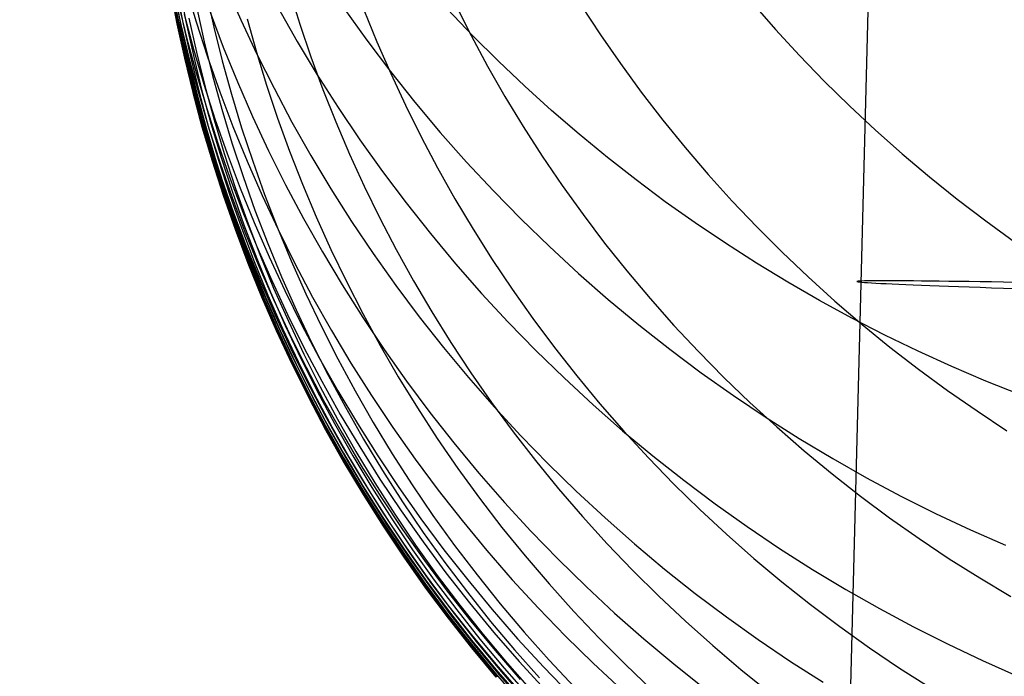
# Model space of a CAD drawing. Extents: x -1634 to -184, y -278 to 263.
# Tile 42 of 242: x -1633 to -1623, y 71 to 78. Entities that reach past the tile are written whole.
import ezdxf

# ---------------------------------------------------------------- set-up
doc = ezdxf.new("R2010")
doc.units = 0
doc.layers.add('PREDEFINITO', color=7, linetype='CONTINUOUS')

msp = doc.modelspace()

# ---------------------------------------------------------------- linework, layer by layer
at = {"layer": 'PREDEFINITO'}
for p, q in [((-1623.883, 81.15, 296.716), (-1624.199, 68.943, 296.789)), ((-1631.468, 78.151, 600.91), (-1631.397, 77.783, 600.931)), ((-1631.458, 78.134, 602.087), (-1631.387, 77.767, 602.11)), ((-1631.443, 78.127, 603.266), (-1631.372, 77.761, 603.292)), ((-1631.435, 78.148, 592.565), (-1631.353, 77.776, 592.569)), ((-1631.424, 78.131, 604.445), (-1631.353, 77.766, 604.474)), ((-1631.4, 78.146, 605.623), (-1631.329, 77.781, 605.655)), ((-1631.371, 78.171, 606.802), (-1631.3, 77.808, 606.837)), ((-1631.3, 78.181, 580.54), (-1631.188, 77.804, 580.522)), ((-1630.874, 78.2, 568.378), (-1630.71, 77.828, 568.338)), ((-1630.184, 78.133, 622.842), (-1630.074, 77.781, 622.916)), ((-1631.08, 78.107, 612.866), (-1630.999, 77.747, 612.917)), ((-1631.415, 77.975, 595.564), (-1631.334, 77.604, 595.573)), ((-1631.379, 77.994, 589.568), (-1631.288, 77.621, 589.566)), ((-1631.183, 77.953, 610.444), (-1631.102, 77.591, 610.488)), ((-1630.308, 77.955, 562.187), (-1630.103, 77.594, 562.14)), ((-1629.6, 77.951, 555.97), (-1629.355, 77.609, 555.916)), ((-1629.385, 77.935, 628.018), (-1629.246, 77.591, 628.101)), ((-1628.402, 77.992, 633.313), (-1628.233, 77.66, 633.405)), ((-1627.049, 77.981, 638.697), (-1626.843, 77.666, 638.792)), ((-1625.208, 78.007, 644.241), (-1624.959, 77.722, 644.333)), ((-1631.408, 77.906, 597.063), (-1631.327, 77.536, 597.075)), ((-1631.403, 77.848, 598.572), (-1631.322, 77.479, 598.587)), ((-1631.319, 77.886, 586.563), (-1631.218, 77.511, 586.556)), ((-1631.3, 77.808, 606.837), (-1631.219, 77.443, 606.873)), ((-1631.267, 77.844, 608.018), (-1631.186, 77.48, 608.056)), ((-1631.188, 77.804, 580.522), (-1631.067, 77.428, 580.504)), ((-1631.04, 77.908, 574.458), (-1630.898, 77.533, 574.429)), ((-1630.71, 77.828, 568.338), (-1630.536, 77.458, 568.299)), ((-1630.641, 77.837, 617.82), (-1630.541, 77.48, 617.883)), ((-1631.397, 77.783, 600.931), (-1631.316, 77.415, 600.952)), ((-1631.387, 77.767, 602.11), (-1631.306, 77.4, 602.134)), ((-1631.372, 77.761, 603.292), (-1631.292, 77.394, 603.319)), ((-1631.353, 77.776, 592.569), (-1631.263, 77.403, 592.573)), ((-1631.353, 77.766, 604.474), (-1631.272, 77.4, 604.504)), ((-1631.329, 77.781, 605.655), (-1631.248, 77.416, 605.688)), ((-1630.999, 77.747, 612.917), (-1630.908, 77.386, 612.968)), ((-1630.074, 77.781, 622.916), (-1629.955, 77.43, 622.99)), ((-1624.959, 77.722, 644.333), (-1624.702, 77.442, 644.422)), ((-1631.334, 77.604, 595.573), (-1631.244, 77.233, 595.583)), ((-1631.288, 77.621, 589.566), (-1631.187, 77.247, 589.565)), ((-1631.102, 77.591, 610.488), (-1631.012, 77.229, 610.533)), ((-1630.103, 77.594, 562.14), (-1629.889, 77.237, 562.093)), ((-1629.355, 77.609, 555.916), (-1629.1, 77.272, 555.863)), ((-1629.246, 77.591, 628.101), (-1629.097, 77.248, 628.185)), ((-1628.233, 77.66, 633.405), (-1628.056, 77.33, 633.495)), ((-1626.843, 77.666, 638.792), (-1626.628, 77.356, 638.885)), ((-1631.327, 77.536, 597.075), (-1631.237, 77.166, 597.088)), ((-1631.218, 77.511, 586.556), (-1631.107, 77.136, 586.549)), ((-1630.898, 77.533, 574.429), (-1630.745, 77.159, 574.401)), ((-1631.322, 77.479, 598.587), (-1631.232, 77.109, 598.603)), ((-1631.316, 77.415, 600.952), (-1631.226, 77.047, 600.973)), ((-1631.306, 77.4, 602.134), (-1631.216, 77.032, 602.158)), ((-1631.292, 77.394, 603.319), (-1631.202, 77.027, 603.346)), ((-1631.272, 77.4, 604.504), (-1631.182, 77.033, 604.534)), ((-1631.263, 77.403, 592.573), (-1631.162, 77.031, 592.577)), ((-1631.248, 77.416, 605.688), (-1631.158, 77.05, 605.721)), ((-1631.219, 77.443, 606.873), (-1631.13, 77.078, 606.909)), ((-1631.186, 77.48, 608.056), (-1631.096, 77.116, 608.095)), ((-1631.067, 77.428, 580.504), (-1630.935, 77.053, 580.486)), ((-1630.908, 77.386, 612.968), (-1630.809, 77.026, 613.019)), ((-1630.541, 77.48, 617.883), (-1630.432, 77.124, 617.945)), ((-1630.536, 77.458, 568.299), (-1630.352, 77.091, 568.262)), ((-1629.955, 77.43, 622.99), (-1629.826, 77.079, 623.063)), ((-1624.702, 77.442, 644.422), (-1624.437, 77.168, 644.508)), ((-1628.056, 77.33, 633.495), (-1627.869, 77.003, 633.585)), ((-1626.628, 77.356, 638.885), (-1626.405, 77.05, 638.977)), ((-1631.244, 77.233, 595.583), (-1631.144, 76.862, 595.594)), ((-1631.187, 77.247, 589.565), (-1631.076, 76.874, 589.564)), ((-1631.012, 77.229, 610.533), (-1630.913, 76.866, 610.578)), ((-1629.889, 77.237, 562.093), (-1629.664, 76.885, 562.048)), ((-1629.1, 77.272, 555.863), (-1628.837, 76.941, 555.812)), ((-1629.097, 77.248, 628.185), (-1628.939, 76.908, 628.267)), ((-1624.437, 77.168, 644.508), (-1624.165, 76.901, 644.592)), ((-1631.237, 77.166, 597.088), (-1631.137, 76.795, 597.102)), ((-1631.232, 77.109, 598.603), (-1631.133, 76.739, 598.62)), ((-1631.13, 77.078, 606.909), (-1631.03, 76.713, 606.946)), ((-1631.107, 77.136, 586.549), (-1630.987, 76.762, 586.544)), ((-1631.096, 77.116, 608.095), (-1630.997, 76.752, 608.135)), ((-1630.745, 77.159, 574.401), (-1630.582, 76.788, 574.374)), ((-1630.432, 77.124, 617.945), (-1630.313, 76.768, 618.008)), ((-1630.352, 77.091, 568.262), (-1630.159, 76.727, 568.225)), ((-1629.826, 77.079, 623.063), (-1629.687, 76.73, 623.136)), ((-1631.226, 77.047, 600.973), (-1631.127, 76.678, 600.996)), ((-1631.216, 77.032, 602.158), (-1631.117, 76.664, 602.184)), ((-1631.202, 77.027, 603.346), (-1631.102, 76.66, 603.374)), ((-1631.182, 77.033, 604.534), (-1631.083, 76.667, 604.565)), ((-1631.162, 77.031, 592.577), (-1631.052, 76.659, 592.583)), ((-1631.158, 77.05, 605.721), (-1631.059, 76.685, 605.755)), ((-1630.935, 77.053, 580.486), (-1630.794, 76.68, 580.47)), ((-1630.809, 77.026, 613.019), (-1630.7, 76.665, 613.07)), ((-1627.869, 77.003, 633.585), (-1627.673, 76.679, 633.673)), ((-1626.405, 77.05, 638.977), (-1626.173, 76.749, 639.066)), ((-1631.144, 76.862, 595.594), (-1631.034, 76.491, 595.605)), ((-1631.076, 76.874, 589.564), (-1630.956, 76.501, 589.565)), ((-1630.913, 76.866, 610.578), (-1630.804, 76.504, 610.624)), ((-1629.664, 76.885, 562.048), (-1629.43, 76.538, 562.004)), ((-1628.939, 76.908, 628.267), (-1628.771, 76.57, 628.349)), ((-1628.837, 76.941, 555.812), (-1628.564, 76.616, 555.762)), ((-1624.165, 76.901, 644.592), (-1623.886, 76.64, 644.673)), ((-1631.137, 76.795, 597.102), (-1631.028, 76.425, 597.117)), ((-1630.997, 76.752, 608.135), (-1630.888, 76.388, 608.175)), ((-1630.987, 76.762, 586.544), (-1630.856, 76.389, 586.539)), ((-1630.582, 76.788, 574.374), (-1630.41, 76.419, 574.348)), ((-1630.313, 76.768, 618.008), (-1630.184, 76.413, 618.071)), ((-1626.173, 76.749, 639.066), (-1625.932, 76.454, 639.154)), ((-1631.133, 76.739, 598.62), (-1631.024, 76.37, 598.637)), ((-1631.127, 76.678, 600.996), (-1631.018, 76.31, 601.019)), ((-1631.117, 76.664, 602.184), (-1631.008, 76.296, 602.21)), ((-1631.102, 76.66, 603.374), (-1630.993, 76.293, 603.403)), ((-1631.083, 76.667, 604.565), (-1630.974, 76.301, 604.597)), ((-1631.059, 76.685, 605.755), (-1630.95, 76.319, 605.79)), ((-1631.052, 76.659, 592.583), (-1630.932, 76.287, 592.589)), ((-1631.03, 76.713, 606.946), (-1630.921, 76.348, 606.983)), ((-1630.794, 76.68, 580.47), (-1630.642, 76.308, 580.454)), ((-1630.7, 76.665, 613.07), (-1630.581, 76.306, 613.122)), ((-1630.159, 76.727, 568.225), (-1629.955, 76.367, 568.19)), ((-1629.687, 76.73, 623.136), (-1629.539, 76.383, 623.209)), ((-1627.673, 76.679, 633.673), (-1627.468, 76.36, 633.76)), ((-1623.886, 76.64, 644.673), (-1623.599, 76.385, 644.751)), ((-1629.43, 76.538, 562.004), (-1629.186, 76.195, 561.962)), ((-1628.771, 76.57, 628.349), (-1628.594, 76.235, 628.43)), ((-1628.564, 76.616, 555.762), (-1628.283, 76.298, 555.714)), ((-1631.034, 76.491, 595.605), (-1630.915, 76.121, 595.618)), ((-1630.956, 76.501, 589.565), (-1630.826, 76.129, 589.566)), ((-1630.804, 76.504, 610.624), (-1630.685, 76.142, 610.67)), ((-1625.932, 76.454, 639.154), (-1625.683, 76.163, 639.239)), ((-1631.028, 76.425, 597.117), (-1630.909, 76.055, 597.132)), ((-1631.024, 76.37, 598.637), (-1630.905, 76.001, 598.656)), ((-1630.921, 76.348, 606.983), (-1630.803, 75.984, 607.021)), ((-1630.888, 76.388, 608.175), (-1630.769, 76.025, 608.215)), ((-1630.856, 76.389, 586.539), (-1630.716, 76.018, 586.535)), ((-1630.41, 76.419, 574.348), (-1630.227, 76.053, 574.323)), ((-1630.184, 76.413, 618.071), (-1630.046, 76.06, 618.133)), ((-1629.955, 76.367, 568.19), (-1629.741, 76.011, 568.156)), ((-1629.539, 76.383, 623.209), (-1629.381, 76.038, 623.282)), ((-1627.468, 76.36, 633.76), (-1627.253, 76.044, 633.845)), ((-1623.599, 76.385, 644.751), (-1623.306, 76.138, 644.826)), ((-1631.018, 76.31, 601.019), (-1630.899, 75.942, 601.043)), ((-1631.008, 76.296, 602.21), (-1630.889, 75.929, 602.236)), ((-1630.993, 76.293, 603.403), (-1630.875, 75.927, 603.433)), ((-1630.974, 76.301, 604.597), (-1630.856, 75.935, 604.629)), ((-1630.95, 76.319, 605.79), (-1630.832, 75.954, 605.825)), ((-1630.932, 76.287, 592.589), (-1630.803, 75.916, 592.596)), ((-1630.642, 76.308, 580.454), (-1630.481, 75.938, 580.44)), ((-1630.581, 76.306, 613.122), (-1630.453, 75.947, 613.174)), ((-1628.594, 76.235, 628.43), (-1628.408, 75.903, 628.51)), ((-1628.283, 76.298, 555.714), (-1627.994, 75.987, 555.669)), ((-1630.915, 76.121, 595.618), (-1630.786, 75.751, 595.631)), ((-1630.826, 76.129, 589.566), (-1630.686, 75.759, 589.568)), ((-1630.685, 76.142, 610.67), (-1630.557, 75.782, 610.717)), ((-1629.186, 76.195, 561.962), (-1628.933, 75.859, 561.921)), ((-1625.683, 76.163, 639.239), (-1625.426, 75.878, 639.322)), ((-1623.306, 76.138, 644.826), (-1623.007, 75.898, 644.897)), ((-1630.909, 76.055, 597.132), (-1630.78, 75.687, 597.148)), ((-1630.769, 76.025, 608.215), (-1630.641, 75.663, 608.256)), ((-1630.716, 76.018, 586.535), (-1630.565, 75.648, 586.531)), ((-1630.227, 76.053, 574.323), (-1630.035, 75.69, 574.299)), ((-1630.046, 76.06, 618.133), (-1629.898, 75.708, 618.196)), ((-1629.741, 76.011, 568.156), (-1629.518, 75.659, 568.123)), ((-1629.381, 76.038, 623.282), (-1629.214, 75.695, 623.354)), ((-1627.253, 76.044, 633.845), (-1627.03, 75.733, 633.929)), ((-1630.905, 76.001, 598.656), (-1630.777, 75.633, 598.675)), ((-1630.899, 75.942, 601.043), (-1630.771, 75.576, 601.068)), ((-1630.889, 75.929, 602.236), (-1630.761, 75.563, 602.264)), ((-1630.875, 75.927, 603.433), (-1630.747, 75.562, 603.463)), ((-1630.856, 75.935, 604.629), (-1630.728, 75.571, 604.662)), ((-1630.832, 75.954, 605.825), (-1630.703, 75.591, 605.86)), ((-1630.803, 75.984, 607.021), (-1630.675, 75.621, 607.059)), ((-1630.803, 75.916, 592.596), (-1630.664, 75.547, 592.604)), ((-1630.481, 75.938, 580.44), (-1630.309, 75.571, 580.426)), ((-1630.453, 75.947, 613.174), (-1630.315, 75.59, 613.226)), ((-1628.408, 75.903, 628.51), (-1628.212, 75.575, 628.59)), ((-1627.994, 75.987, 555.669), (-1627.696, 75.684, 555.625)), ((-1623.007, 75.898, 644.897), (-1622.701, 75.665, 644.966)), ((-1628.933, 75.859, 561.921), (-1628.671, 75.528, 561.881)), ((-1625.426, 75.878, 639.322), (-1625.162, 75.6, 639.402)), ((-1630.786, 75.751, 595.631), (-1630.647, 75.383, 595.645)), ((-1630.78, 75.687, 597.148), (-1630.642, 75.319, 597.165)), ((-1630.686, 75.759, 589.568), (-1630.536, 75.39, 589.571)), ((-1630.557, 75.782, 610.717), (-1630.419, 75.423, 610.763)), ((-1630.035, 75.69, 574.299), (-1629.832, 75.332, 574.275)), ((-1629.898, 75.708, 618.196), (-1629.741, 75.359, 618.258)), ((-1629.214, 75.695, 623.354), (-1629.038, 75.356, 623.426)), ((-1627.03, 75.733, 633.929), (-1626.798, 75.427, 634.011)), ((-1630.777, 75.633, 598.675), (-1630.638, 75.266, 598.695)), ((-1630.703, 75.591, 605.86), (-1630.566, 75.228, 605.896)), ((-1630.675, 75.621, 607.059), (-1630.537, 75.26, 607.098)), ((-1630.641, 75.663, 608.256), (-1630.503, 75.302, 608.298)), ((-1630.565, 75.648, 586.531), (-1630.405, 75.28, 586.529)), ((-1630.315, 75.59, 613.226), (-1630.167, 75.234, 613.278)), ((-1629.518, 75.659, 568.123), (-1629.285, 75.313, 568.091)), ((-1627.696, 75.684, 555.625), (-1627.391, 75.388, 555.583)), ((-1625.162, 75.6, 639.402), (-1624.889, 75.327, 639.481)), ((-1622.701, 75.665, 644.966), (-1622.39, 75.44, 645.031)), ((-1630.771, 75.576, 601.068), (-1630.633, 75.21, 601.093)), ((-1630.761, 75.563, 602.264), (-1630.623, 75.199, 602.292)), ((-1630.747, 75.562, 603.463), (-1630.609, 75.198, 603.493)), ((-1630.728, 75.571, 604.662), (-1630.59, 75.208, 604.695)), ((-1630.664, 75.547, 592.604), (-1630.514, 75.18, 592.613)), ((-1630.309, 75.571, 580.426), (-1630.128, 75.207, 580.413)), ((-1628.671, 75.528, 561.881), (-1628.4, 75.204, 561.843)), ((-1628.212, 75.575, 628.59), (-1628.007, 75.25, 628.668)), ((-1630.647, 75.383, 595.645), (-1630.499, 75.017, 595.66)), ((-1630.536, 75.39, 589.571), (-1630.377, 75.023, 589.574)), ((-1630.419, 75.423, 610.763), (-1630.272, 75.065, 610.81)), ((-1627.391, 75.388, 555.583), (-1627.078, 75.1, 555.543)), ((-1626.798, 75.427, 634.011), (-1626.558, 75.127, 634.091)), ((-1630.642, 75.319, 597.165), (-1630.493, 74.954, 597.183)), ((-1630.638, 75.266, 598.695), (-1630.49, 74.902, 598.715)), ((-1630.503, 75.302, 608.298), (-1630.356, 74.943, 608.339)), ((-1630.405, 75.28, 586.529), (-1630.235, 74.915, 586.527)), ((-1629.832, 75.332, 574.275), (-1629.62, 74.977, 574.253)), ((-1629.741, 75.359, 618.258), (-1629.574, 75.012, 618.32)), ((-1629.285, 75.313, 568.091), (-1629.043, 74.971, 568.06)), ((-1629.038, 75.356, 623.426), (-1628.851, 75.019, 623.497)), ((-1624.889, 75.327, 639.481), (-1624.61, 75.062, 639.556)), ((-1630.633, 75.21, 601.093), (-1630.485, 74.847, 601.119)), ((-1630.623, 75.199, 602.292), (-1630.476, 74.836, 602.32)), ((-1630.609, 75.198, 603.493), (-1630.461, 74.836, 603.525)), ((-1630.59, 75.208, 604.695), (-1630.442, 74.846, 604.729)), ((-1630.566, 75.228, 605.896), (-1630.418, 74.867, 605.933)), ((-1630.537, 75.26, 607.098), (-1630.389, 74.9, 607.137)), ((-1630.514, 75.18, 592.613), (-1630.355, 74.814, 592.623)), ((-1630.167, 75.234, 613.278), (-1630.01, 74.881, 613.33)), ((-1630.128, 75.207, 580.413), (-1629.937, 74.846, 580.401)), ((-1628.4, 75.204, 561.843), (-1628.121, 74.886, 561.807)), ((-1628.007, 75.25, 628.668), (-1627.793, 74.93, 628.745)), ((-1630.272, 75.065, 610.81), (-1630.114, 74.71, 610.858)), ((-1627.078, 75.1, 555.543), (-1626.758, 74.82, 555.505)), ((-1626.558, 75.127, 634.091), (-1626.309, 74.831, 634.169)), ((-1624.61, 75.062, 639.556), (-1624.323, 74.803, 639.629)), ((-1630.499, 75.017, 595.66), (-1630.34, 74.653, 595.675)), ((-1630.493, 74.954, 597.183), (-1630.335, 74.59, 597.201)), ((-1630.377, 75.023, 589.574), (-1630.207, 74.659, 589.579)), ((-1629.62, 74.977, 574.253), (-1629.398, 74.626, 574.232)), ((-1629.574, 75.012, 618.32), (-1629.397, 74.668, 618.382)), ((-1629.043, 74.971, 568.06), (-1628.792, 74.635, 568.031)), ((-1628.851, 75.019, 623.497), (-1628.656, 74.686, 623.567)), ((-1630.49, 74.902, 598.715), (-1630.333, 74.539, 598.737)), ((-1630.485, 74.847, 601.119), (-1630.328, 74.486, 601.146)), ((-1630.442, 74.846, 604.729), (-1630.285, 74.487, 604.764)), ((-1630.418, 74.867, 605.933), (-1630.261, 74.509, 605.97)), ((-1630.389, 74.9, 607.137), (-1630.232, 74.542, 607.176)), ((-1630.356, 74.943, 608.339), (-1630.198, 74.586, 608.381)), ((-1630.235, 74.915, 586.527), (-1630.055, 74.552, 586.527)), ((-1630.01, 74.881, 613.33), (-1629.843, 74.53, 613.383)), ((-1629.937, 74.846, 580.401), (-1629.735, 74.488, 580.39)), ((-1628.121, 74.886, 561.807), (-1627.833, 74.576, 561.772)), ((-1627.793, 74.93, 628.745), (-1627.57, 74.614, 628.82)), ((-1630.476, 74.836, 602.32), (-1630.318, 74.475, 602.35)), ((-1630.461, 74.836, 603.525), (-1630.304, 74.476, 603.557)), ((-1630.355, 74.814, 592.623), (-1630.186, 74.451, 592.633)), ((-1626.758, 74.82, 555.505), (-1626.431, 74.548, 555.468)), ((-1626.309, 74.831, 634.169), (-1626.052, 74.542, 634.246)), ((-1624.323, 74.803, 639.629), (-1624.029, 74.551, 639.699)), ((-1630.34, 74.653, 595.675), (-1630.172, 74.291, 595.691)), ((-1630.207, 74.659, 589.579), (-1630.028, 74.298, 589.584)), ((-1630.114, 74.71, 610.858), (-1629.948, 74.358, 610.905)), ((-1629.397, 74.668, 618.382), (-1629.211, 74.327, 618.444)), ((-1628.792, 74.635, 568.031), (-1628.531, 74.305, 568.003)), ((-1628.656, 74.686, 623.567), (-1628.451, 74.357, 623.637)), ((-1630.335, 74.59, 597.201), (-1630.168, 74.229, 597.221)), ((-1630.333, 74.539, 598.737), (-1630.165, 74.179, 598.759)), ((-1630.232, 74.542, 607.176), (-1630.065, 74.187, 607.216)), ((-1630.198, 74.586, 608.381), (-1630.032, 74.231, 608.424)), ((-1630.055, 74.552, 586.527), (-1629.865, 74.193, 586.527)), ((-1629.843, 74.53, 613.383), (-1629.667, 74.182, 613.435)), ((-1629.398, 74.626, 574.232), (-1629.167, 74.281, 574.213)), ((-1627.833, 74.576, 561.772), (-1627.537, 74.272, 561.739)), ((-1627.57, 74.614, 628.82), (-1627.338, 74.303, 628.895)), ((-1626.431, 74.548, 555.468), (-1626.097, 74.286, 555.435)), ((-1626.052, 74.542, 634.246), (-1625.787, 74.259, 634.32)), ((-1624.029, 74.551, 639.699), (-1623.73, 74.307, 639.767)), ((-1630.328, 74.486, 601.146), (-1630.16, 74.127, 601.173)), ((-1630.318, 74.475, 602.35), (-1630.151, 74.117, 602.38)), ((-1630.304, 74.476, 603.557), (-1630.137, 74.118, 603.589)), ((-1630.285, 74.487, 604.764), (-1630.118, 74.13, 604.798)), ((-1630.261, 74.509, 605.97), (-1630.094, 74.153, 606.007)), ((-1630.186, 74.451, 592.633), (-1630.008, 74.091, 592.645)), ((-1629.735, 74.488, 580.39), (-1629.525, 74.135, 580.38)), ((-1629.948, 74.358, 610.905), (-1629.771, 74.008, 610.952)), ((-1629.211, 74.327, 618.444), (-1629.016, 73.989, 618.505)), ((-1628.451, 74.357, 623.637), (-1628.237, 74.032, 623.705)), ((-1630.172, 74.291, 595.691), (-1629.994, 73.933, 595.709)), ((-1630.168, 74.229, 597.221), (-1629.99, 73.871, 597.241)), ((-1630.032, 74.231, 608.424), (-1629.855, 73.88, 608.466)), ((-1630.028, 74.298, 589.584), (-1629.839, 73.94, 589.59)), ((-1629.167, 74.281, 574.213), (-1628.926, 73.94, 574.194)), ((-1628.531, 74.305, 568.003), (-1628.262, 73.982, 567.977)), ((-1627.537, 74.272, 561.739), (-1627.233, 73.977, 561.708)), ((-1627.338, 74.303, 628.895), (-1627.098, 73.998, 628.968)), ((-1626.097, 74.286, 555.435), (-1625.758, 74.032, 555.403)), ((-1625.787, 74.259, 634.32), (-1625.515, 73.982, 634.393)), ((-1623.73, 74.307, 639.767), (-1623.423, 74.071, 639.832)), ((-1630.165, 74.179, 598.759), (-1629.988, 73.822, 598.782)), ((-1630.16, 74.127, 601.173), (-1629.983, 73.771, 601.201)), ((-1630.151, 74.117, 602.38), (-1629.974, 73.762, 602.41)), ((-1630.137, 74.118, 603.589), (-1629.96, 73.764, 603.622)), ((-1630.118, 74.13, 604.798), (-1629.941, 73.776, 604.834)), ((-1630.094, 74.153, 606.007), (-1629.917, 73.8, 606.045)), ((-1630.065, 74.187, 607.216), (-1629.888, 73.834, 607.256)), ((-1629.865, 74.193, 586.527), (-1629.665, 73.838, 586.528)), ((-1629.667, 74.182, 613.435), (-1629.481, 73.837, 613.487)), ((-1629.525, 74.135, 580.38), (-1629.304, 73.786, 580.371)), ((-1630.008, 74.091, 592.645), (-1629.819, 73.734, 592.657)), ((-1629.771, 74.008, 610.952), (-1629.585, 73.661, 611)), ((-1628.237, 74.032, 623.705), (-1628.014, 73.712, 623.773)), ((-1627.098, 73.998, 628.968), (-1626.849, 73.698, 629.039)), ((-1625.758, 74.032, 555.403), (-1625.412, 73.787, 555.373)), ((-1623.423, 74.071, 639.832), (-1623.112, 73.842, 639.894)), ((-1629.994, 73.933, 595.709), (-1629.806, 73.577, 595.727)), ((-1629.839, 73.94, 589.59), (-1629.64, 73.585, 589.597)), ((-1629.016, 73.989, 618.505), (-1628.811, 73.656, 618.566)), ((-1628.926, 73.94, 574.194), (-1628.676, 73.605, 574.176)), ((-1628.262, 73.982, 567.977), (-1627.984, 73.665, 567.952)), ((-1627.233, 73.977, 561.708), (-1626.922, 73.689, 561.679)), ((-1625.515, 73.982, 634.393), (-1625.235, 73.712, 634.463)), ((-1629.99, 73.871, 597.241), (-1629.803, 73.517, 597.262)), ((-1629.988, 73.822, 598.782), (-1629.801, 73.468, 598.806)), ((-1629.917, 73.8, 606.045), (-1629.731, 73.45, 606.083)), ((-1629.888, 73.834, 607.256), (-1629.702, 73.485, 607.297)), ((-1629.855, 73.88, 608.466), (-1629.669, 73.532, 608.509)), ((-1629.665, 73.838, 586.528), (-1629.456, 73.486, 586.53)), ((-1629.481, 73.837, 613.487), (-1629.285, 73.496, 613.539)), ((-1629.304, 73.786, 580.371), (-1629.075, 73.442, 580.363)), ((-1625.412, 73.787, 555.373), (-1625.061, 73.552, 555.345)), ((-1623.112, 73.842, 639.894), (-1622.794, 73.621, 639.952)), ((-1629.983, 73.771, 601.201), (-1629.797, 73.418, 601.23)), ((-1629.974, 73.762, 602.41), (-1629.787, 73.41, 602.441)), ((-1629.96, 73.764, 603.622), (-1629.773, 73.412, 603.655)), ((-1629.941, 73.776, 604.834), (-1629.754, 73.426, 604.869)), ((-1629.819, 73.734, 592.657), (-1629.621, 73.381, 592.669)), ((-1628.014, 73.712, 623.773), (-1627.782, 73.397, 623.84)), ((-1626.922, 73.689, 561.679), (-1626.604, 73.409, 561.651)), ((-1626.849, 73.698, 629.039), (-1626.592, 73.404, 629.109)), ((-1625.235, 73.712, 634.463), (-1624.948, 73.449, 634.531)), ((-1629.806, 73.577, 595.727), (-1629.609, 73.225, 595.745)), ((-1629.64, 73.585, 589.597), (-1629.431, 73.235, 589.605)), ((-1629.585, 73.661, 611), (-1629.389, 73.318, 611.047)), ((-1628.811, 73.656, 618.566), (-1628.597, 73.327, 618.626)), ((-1628.676, 73.605, 574.176), (-1628.417, 73.277, 574.16)), ((-1627.984, 73.665, 567.952), (-1627.698, 73.355, 567.929)), ((-1622.794, 73.621, 639.952), (-1622.472, 73.409, 640.008)), ((-1629.803, 73.517, 597.262), (-1629.606, 73.166, 597.283)), ((-1629.801, 73.468, 598.806), (-1629.604, 73.117, 598.831)), ((-1629.702, 73.485, 607.297), (-1629.506, 73.14, 607.337)), ((-1629.669, 73.532, 608.509), (-1629.473, 73.187, 608.552)), ((-1629.456, 73.486, 586.53), (-1629.237, 73.139, 586.532)), ((-1629.285, 73.496, 613.539), (-1629.08, 73.159, 613.591)), ((-1625.061, 73.552, 555.345), (-1624.706, 73.326, 555.32)), ((-1629.797, 73.418, 601.23), (-1629.6, 73.069, 601.259)), ((-1629.787, 73.41, 602.441), (-1629.591, 73.061, 602.472)), ((-1629.773, 73.412, 603.655), (-1629.577, 73.065, 603.689)), ((-1629.754, 73.426, 604.869), (-1629.559, 73.079, 604.905)), ((-1629.731, 73.45, 606.083), (-1629.535, 73.104, 606.121)), ((-1629.621, 73.381, 592.669), (-1629.414, 73.032, 592.683)), ((-1629.075, 73.442, 580.363), (-1628.836, 73.103, 580.356)), ((-1627.782, 73.397, 623.84), (-1627.542, 73.088, 623.905)), ((-1626.604, 73.409, 561.651), (-1626.279, 73.138, 561.625)), ((-1626.592, 73.404, 629.109), (-1626.327, 73.117, 629.178)), ((-1624.948, 73.449, 634.531), (-1624.654, 73.194, 634.597)), ((-1629.389, 73.318, 611.047), (-1629.184, 72.98, 611.095)), ((-1628.597, 73.327, 618.626), (-1628.374, 73.003, 618.686)), ((-1628.417, 73.277, 574.16), (-1628.15, 72.954, 574.145)), ((-1627.698, 73.355, 567.929), (-1627.404, 73.052, 567.906)), ((-1624.706, 73.326, 555.32), (-1624.345, 73.11, 555.296)), ((-1629.609, 73.225, 595.745), (-1629.402, 72.878, 595.765)), ((-1629.606, 73.166, 597.283), (-1629.399, 72.819, 597.306)), ((-1629.473, 73.187, 608.552), (-1629.268, 72.847, 608.595)), ((-1629.431, 73.235, 589.605), (-1629.213, 72.889, 589.613)), ((-1629.08, 73.159, 613.591), (-1628.866, 72.826, 613.643)), ((-1624.654, 73.194, 634.597), (-1624.353, 72.945, 634.66)), ((-1629.604, 73.117, 598.831), (-1629.398, 72.771, 598.856)), ((-1629.6, 73.069, 601.259), (-1629.395, 72.724, 601.289)), ((-1629.591, 73.061, 602.472), (-1629.386, 72.717, 602.504)), ((-1629.577, 73.065, 603.689), (-1629.372, 72.721, 603.723)), ((-1629.559, 73.079, 604.905), (-1629.353, 72.736, 604.942)), ((-1629.535, 73.104, 606.121), (-1629.33, 72.762, 606.16)), ((-1629.506, 73.14, 607.337), (-1629.301, 72.799, 607.378)), ((-1629.237, 73.139, 586.532), (-1629.009, 72.797, 586.536)), ((-1628.836, 73.103, 580.356), (-1628.587, 72.77, 580.35)), ((-1627.542, 73.088, 623.905), (-1627.293, 72.784, 623.97)), ((-1627.404, 73.052, 567.906), (-1627.102, 72.758, 567.886)), ((-1626.327, 73.117, 629.178), (-1626.054, 72.836, 629.244)), ((-1626.279, 73.138, 561.625), (-1625.947, 72.876, 561.601)), ((-1624.345, 73.11, 555.296), (-1623.981, 72.903, 555.275)), ((-1629.414, 73.032, 592.683), (-1629.196, 72.688, 592.698)), ((-1629.184, 72.98, 611.095), (-1628.97, 72.645, 611.142)), ((-1628.374, 73.003, 618.686), (-1628.142, 72.684, 618.745)), ((-1628.15, 72.954, 574.145), (-1627.874, 72.638, 574.131)), ((-1624.353, 72.945, 634.66), (-1624.047, 72.705, 634.721)), ((-1629.402, 72.878, 595.765), (-1629.186, 72.534, 595.785)), ((-1629.268, 72.847, 608.595), (-1629.053, 72.511, 608.638)), ((-1629.213, 72.889, 589.613), (-1628.986, 72.548, 589.623)), ((-1626.054, 72.836, 629.244), (-1625.774, 72.562, 629.309)), ((-1625.947, 72.876, 561.601), (-1625.609, 72.623, 561.578)), ((-1623.981, 72.903, 555.275), (-1623.612, 72.707, 555.256)), ((-1629.399, 72.819, 597.306), (-1629.183, 72.476, 597.329)), ((-1629.398, 72.771, 598.856), (-1629.183, 72.429, 598.882)), ((-1629.395, 72.724, 601.289), (-1629.18, 72.384, 601.319)), ((-1629.353, 72.736, 604.942), (-1629.138, 72.398, 604.979)), ((-1629.33, 72.762, 606.16), (-1629.115, 72.424, 606.199)), ((-1629.301, 72.799, 607.378), (-1629.087, 72.462, 607.419)), ((-1629.009, 72.797, 586.536), (-1628.772, 72.46, 586.541)), ((-1628.866, 72.826, 613.643), (-1628.643, 72.498, 613.695)), ((-1628.587, 72.77, 580.35), (-1628.33, 72.442, 580.345)), ((-1627.293, 72.784, 623.97), (-1627.035, 72.486, 624.033)), ((-1627.102, 72.758, 567.886), (-1626.793, 72.471, 567.867)), ((-1629.386, 72.717, 602.504), (-1629.171, 72.377, 602.537)), ((-1629.372, 72.721, 603.723), (-1629.157, 72.382, 603.758)), ((-1629.196, 72.688, 592.698), (-1628.97, 72.348, 592.713)), ((-1628.97, 72.645, 611.142), (-1628.747, 72.316, 611.19)), ((-1628.142, 72.684, 618.745), (-1627.901, 72.37, 618.803)), ((-1627.874, 72.638, 574.131), (-1627.59, 72.33, 574.119)), ((-1625.609, 72.623, 561.578), (-1625.266, 72.378, 561.558)), ((-1624.047, 72.705, 634.721), (-1623.734, 72.473, 634.78)), ((-1623.612, 72.707, 555.256), (-1623.24, 72.52, 555.239)), ((-1629.186, 72.534, 595.785), (-1628.96, 72.196, 595.806)), ((-1629.053, 72.511, 608.638), (-1628.83, 72.179, 608.681)), ((-1628.986, 72.548, 589.623), (-1628.75, 72.213, 589.633)), ((-1625.774, 72.562, 629.309), (-1625.486, 72.295, 629.372)), ((-1623.24, 72.52, 555.239), (-1622.865, 72.343, 555.224)), ((-1629.183, 72.476, 597.329), (-1628.958, 72.138, 597.353)), ((-1629.183, 72.429, 598.882), (-1628.958, 72.092, 598.909)), ((-1629.115, 72.424, 606.199), (-1628.891, 72.091, 606.238)), ((-1629.087, 72.462, 607.419), (-1628.863, 72.13, 607.46)), ((-1628.772, 72.46, 586.541), (-1628.525, 72.129, 586.546)), ((-1628.643, 72.498, 613.695), (-1628.411, 72.176, 613.746)), ((-1628.33, 72.442, 580.345), (-1628.065, 72.122, 580.342)), ((-1627.035, 72.486, 624.033), (-1626.77, 72.194, 624.095)), ((-1626.793, 72.471, 567.867), (-1626.476, 72.192, 567.849)), ((-1623.734, 72.473, 634.78), (-1623.416, 72.249, 634.836)), ((-1629.18, 72.384, 601.319), (-1628.955, 72.048, 601.35)), ((-1629.171, 72.377, 602.537), (-1628.946, 72.042, 602.57)), ((-1629.157, 72.382, 603.758), (-1628.933, 72.048, 603.793)), ((-1629.138, 72.398, 604.979), (-1628.914, 72.064, 605.016)), ((-1628.97, 72.348, 592.713), (-1628.734, 72.013, 592.729)), ((-1628.747, 72.316, 611.19), (-1628.514, 71.991, 611.237)), ((-1627.901, 72.37, 618.803), (-1627.652, 72.062, 618.86)), ((-1627.59, 72.33, 574.119), (-1627.297, 72.028, 574.108)), ((-1625.266, 72.378, 561.558), (-1624.917, 72.143, 561.539)), ((-1622.865, 72.343, 555.224), (-1622.488, 72.177, 555.212)), ((-1628.96, 72.196, 595.806), (-1628.726, 71.863, 595.828)), ((-1628.75, 72.213, 589.633), (-1628.504, 71.882, 589.645)), ((-1626.77, 72.194, 624.095), (-1626.497, 71.909, 624.156)), ((-1625.486, 72.295, 629.372), (-1625.192, 72.035, 629.433)), ((-1623.416, 72.249, 634.836), (-1623.093, 72.033, 634.889)), ((-1628.958, 72.138, 597.353), (-1628.724, 71.806, 597.377)), ((-1628.958, 72.092, 598.909), (-1628.724, 71.76, 598.936)), ((-1628.891, 72.091, 606.238), (-1628.658, 71.764, 606.277)), ((-1628.863, 72.13, 607.46), (-1628.63, 71.803, 607.501)), ((-1628.83, 72.179, 608.681), (-1628.597, 71.853, 608.725)), ((-1628.525, 72.129, 586.546), (-1628.27, 71.804, 586.553)), ((-1628.411, 72.176, 613.746), (-1628.169, 71.858, 613.796)), ((-1628.065, 72.122, 580.342), (-1627.79, 71.807, 580.339)), ((-1626.476, 72.192, 567.849), (-1626.153, 71.921, 567.833)), ((-1624.917, 72.143, 561.539), (-1624.563, 71.918, 561.522)), ((-1628.955, 72.048, 601.35), (-1628.722, 71.717, 601.381)), ((-1628.946, 72.042, 602.57), (-1628.713, 71.712, 602.603)), ((-1628.933, 72.048, 603.793), (-1628.7, 71.718, 603.828)), ((-1628.914, 72.064, 605.016), (-1628.681, 71.736, 605.053)), ((-1628.734, 72.013, 592.729), (-1628.49, 71.684, 592.746)), ((-1628.514, 71.991, 611.237), (-1628.273, 71.672, 611.284)), ((-1627.652, 72.062, 618.86), (-1627.394, 71.761, 618.917)), ((-1627.297, 72.028, 574.108), (-1626.997, 71.734, 574.098)), ((-1625.192, 72.035, 629.433), (-1624.891, 71.784, 629.492)), ((-1623.093, 72.033, 634.889), (-1622.765, 71.826, 634.94)), ((-1628.504, 71.882, 589.645), (-1628.25, 71.558, 589.657)), ((-1626.497, 71.909, 624.156), (-1626.216, 71.631, 624.215)), ((-1626.153, 71.921, 567.833), (-1625.823, 71.66, 567.819)), ((-1624.563, 71.918, 561.522), (-1624.205, 71.702, 561.508)), ((-1628.726, 71.863, 595.828), (-1628.482, 71.535, 595.85)), ((-1628.724, 71.806, 597.377), (-1628.481, 71.479, 597.402)), ((-1628.63, 71.803, 607.501), (-1628.388, 71.482, 607.543)), ((-1628.597, 71.853, 608.725), (-1628.356, 71.533, 608.768)), ((-1628.27, 71.804, 586.553), (-1628.006, 71.485, 586.56)), ((-1628.169, 71.858, 613.796), (-1627.92, 71.547, 613.847)), ((-1627.79, 71.807, 580.339), (-1627.508, 71.5, 580.337)), ((-1624.891, 71.784, 629.492), (-1624.584, 71.54, 629.549)), ((-1622.765, 71.826, 634.94), (-1622.432, 71.627, 634.988)), ((-1628.724, 71.76, 598.936), (-1628.482, 71.434, 598.964)), ((-1628.722, 71.717, 601.381), (-1628.479, 71.392, 601.413)), ((-1628.713, 71.712, 602.603), (-1628.471, 71.388, 602.637)), ((-1628.7, 71.718, 603.828), (-1628.458, 71.395, 603.864)), ((-1628.681, 71.736, 605.053), (-1628.439, 71.413, 605.091)), ((-1628.658, 71.764, 606.277), (-1628.416, 71.442, 606.317)), ((-1628.49, 71.684, 592.746), (-1628.236, 71.361, 592.763)), ((-1628.273, 71.672, 611.284), (-1628.023, 71.359, 611.331)), ((-1627.394, 71.761, 618.917), (-1627.129, 71.465, 618.973)), ((-1626.997, 71.734, 574.098), (-1626.69, 71.448, 574.089)), ((-1624.205, 71.702, 561.508), (-1623.842, 71.496, 561.495)), ((-1628.25, 71.558, 589.657), (-1627.987, 71.24, 589.669)), ((-1626.216, 71.631, 624.215), (-1625.928, 71.361, 624.273)), ((-1625.823, 71.66, 567.819), (-1625.488, 71.407, 567.806)), ((-1628.482, 71.535, 595.85), (-1628.23, 71.213, 595.873)), ((-1628.481, 71.479, 597.402), (-1628.229, 71.158, 597.428)), ((-1628.388, 71.482, 607.543), (-1628.138, 71.166, 607.584)), ((-1628.356, 71.533, 608.768), (-1628.105, 71.218, 608.811)), ((-1628.006, 71.485, 586.56), (-1627.734, 71.172, 586.568)), ((-1627.92, 71.547, 613.847), (-1627.662, 71.242, 613.897)), ((-1627.508, 71.5, 580.337), (-1627.218, 71.2, 580.337)), ((-1627.129, 71.465, 618.973), (-1626.855, 71.177, 619.027)), ((-1624.584, 71.54, 629.549), (-1624.27, 71.304, 629.604)), ((-1623.842, 71.496, 561.495), (-1623.476, 71.3, 561.483)), ((-1628.482, 71.434, 598.964), (-1628.23, 71.113, 598.992)), ((-1628.479, 71.392, 601.413), (-1628.228, 71.073, 601.445)), ((-1628.471, 71.388, 602.637), (-1628.22, 71.07, 602.671)), ((-1628.458, 71.395, 603.864), (-1628.207, 71.077, 603.9)), ((-1628.439, 71.413, 605.091), (-1628.189, 71.096, 605.128)), ((-1628.416, 71.442, 606.317), (-1628.166, 71.125, 606.356)), ((-1628.236, 71.361, 592.763), (-1627.974, 71.045, 592.782)), ((-1628.023, 71.359, 611.331), (-1627.765, 71.052, 611.377)), ((-1626.69, 71.448, 574.089), (-1626.375, 71.171, 574.082)), ((-1625.928, 71.361, 624.273), (-1625.633, 71.098, 624.33)), ((-1625.488, 71.407, 567.806), (-1625.146, 71.164, 567.795)), ((-1627.987, 71.24, 589.669), (-1627.715, 70.929, 589.683)), ((-1627.662, 71.242, 613.897), (-1627.395, 70.943, 613.946)), ((-1624.27, 71.304, 629.604), (-1623.951, 71.076, 629.657)), ((-1623.476, 71.3, 561.483), (-1623.106, 71.114, 561.474)), ((-1628.23, 71.213, 595.873), (-1627.969, 70.898, 595.897)), ((-1628.229, 71.158, 597.428), (-1627.968, 70.843, 597.455)), ((-1628.138, 71.166, 607.584), (-1627.879, 70.857, 607.625)), ((-1628.105, 71.218, 608.811), (-1627.847, 70.909, 608.854)), ((-1627.734, 71.172, 586.568), (-1627.453, 70.867, 586.578)), ((-1627.218, 71.2, 580.337), (-1626.92, 70.908, 580.337)), ((-1626.855, 71.177, 619.027), (-1626.574, 70.895, 619.081)), ((-1626.375, 71.171, 574.082), (-1626.054, 70.901, 574.076)), ((-1625.146, 71.164, 567.795), (-1624.8, 70.929, 567.785)), ((-1628.23, 71.113, 598.992), (-1627.97, 70.799, 599.022)), ((-1628.228, 71.073, 601.445), (-1627.969, 70.76, 601.478)), ((-1628.22, 71.07, 602.671), (-1627.96, 70.758, 602.705)), ((-1628.207, 71.077, 603.9), (-1627.947, 70.766, 603.936)), ((-1628.189, 71.096, 605.128), (-1627.93, 70.785, 605.166)), ((-1628.166, 71.125, 606.356), (-1627.907, 70.815, 606.396)), ((-1627.974, 71.045, 592.782), (-1627.704, 70.734, 592.801)), ((-1627.765, 71.052, 611.377), (-1627.498, 70.752, 611.423)), ((-1625.633, 71.098, 624.33), (-1625.332, 70.842, 624.384)), ((-1623.951, 71.076, 629.657), (-1623.627, 70.857, 629.708)), ((-1623.106, 71.114, 561.474), (-1622.734, 70.937, 561.466)), ((-1627.715, 70.929, 589.683), (-1627.436, 70.624, 589.698)), ((-1627.395, 70.943, 613.946), (-1627.121, 70.651, 613.995)), ((-1624.8, 70.929, 567.785), (-1624.448, 70.705, 567.777)), ((-1622.734, 70.937, 561.466), (-1622.359, 70.771, 561.461)), ((-1627.969, 70.898, 595.897), (-1627.699, 70.589, 595.921)), ((-1627.968, 70.843, 597.455), (-1627.699, 70.535, 597.482)), ((-1627.879, 70.857, 607.625), (-1627.612, 70.554, 607.666)), ((-1627.847, 70.909, 608.854), (-1627.58, 70.607, 608.896)), ((-1627.453, 70.867, 586.578), (-1627.165, 70.569, 586.588)), ((-1626.92, 70.908, 580.337), (-1626.614, 70.623, 580.339)), ((-1626.574, 70.895, 619.081), (-1626.285, 70.621, 619.133)), ((-1626.054, 70.901, 574.076), (-1625.727, 70.641, 574.071)), ((-1625.332, 70.842, 624.384), (-1625.024, 70.595, 624.437)), ((-1623.627, 70.857, 629.708), (-1623.298, 70.647, 629.756)), ((-1627.97, 70.799, 599.022), (-1627.702, 70.492, 599.051)), ((-1627.93, 70.785, 605.166), (-1627.662, 70.481, 605.204)), ((-1627.907, 70.815, 606.396), (-1627.64, 70.512, 606.435))]:
    msp.add_line(p, q, dxfattribs=at)
at = {"layer": 'PREDEFINITO', "extrusion": (0.011409, -0.266405, 0.963794)}
msp.add_circle((-1610.852, 299.401, 490.673), 16.598, dxfattribs=at)
at = {"layer": 'PREDEFINITO', "extrusion": (0.024721, 0.999677, -0.005952)}
msp.add_circle((1615.443, 296.92, 33.074), 10, dxfattribs=at)

doc.saveas('drawing.dxf')
